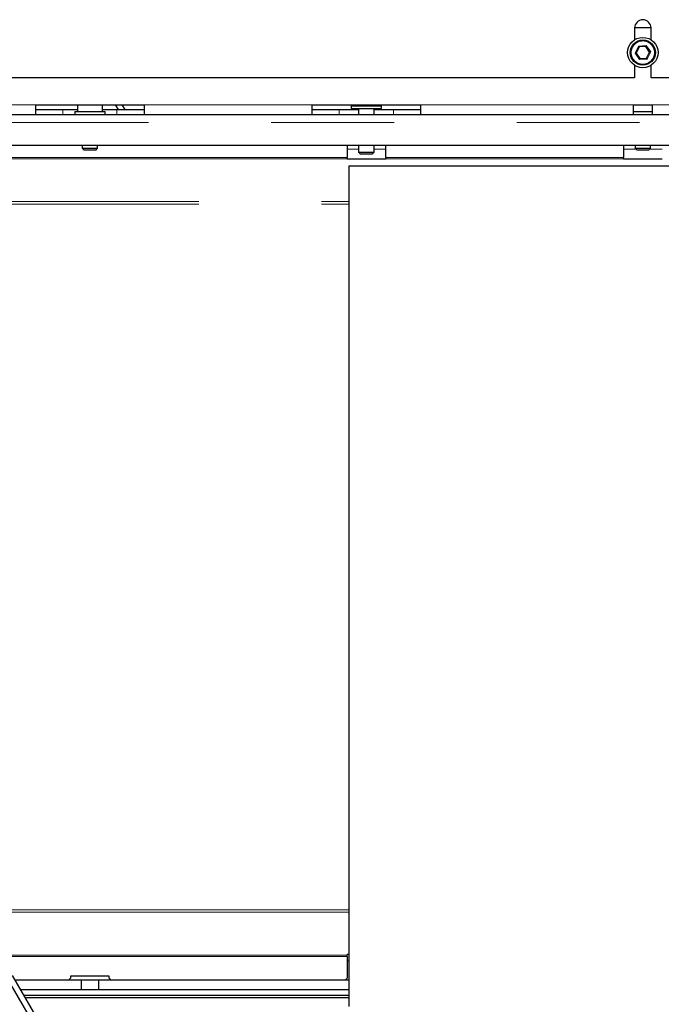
# Model space of a CAD drawing. Header units: millimetres. Extents: x 19 to 263, y 62 to 156.
# Tile 29 of 77: x 105.65 to 112.29, y 72.51 to 82.7. Entities that reach past the tile are written whole.
import ezdxf

# ---------------------------------------------------------------- set-up
doc = ezdxf.new("R2010")
doc.units = ezdxf.units.MM
doc.linetypes.add('PHANTOM', pattern=[12.7, 6.35, -1.27, 1.27, -1.27, 1.27, -1.27])

msp = doc.modelspace()

# ---------------------------------------------------------------- linework, layer by layer
at = {"color": 7, "linetype": 'Continuous', "lineweight": 25}
for p, q in [((112.015, 82.621), (112.185, 82.621)), ((112.015, 82.616), (112.015, 82.493)), ((112.185, 82.493), (112.185, 82.616)), ((112.061, 82.419), (112.031, 82.356)), ((112.031, 82.356), (112.07, 82.299)), ((112.13, 82.424), (112.061, 82.419)), ((112.169, 82.366), (112.13, 82.424)), ((112.139, 82.304), (112.169, 82.366)), ((112.07, 82.299), (112.139, 82.304)), ((112.015, 82.229), (112.015, 82.101)), ((112.185, 82.101), (112.185, 82.229)), ((112.015, 82.101), (103.185, 82.101)), ((121.015, 82.101), (112.185, 82.101)), ((105.82, 81.821), (106.94, 81.821)), ((105.82, 81.721), (105.82, 81.821)), ((105.82, 81.771), (106.1, 81.771)), ((106.1, 81.771), (106.25, 81.771)), ((106.223, 81.751), (106.223, 81.721)), ((106.223, 81.751), (106.537, 81.751)), ((106.25, 81.821), (106.25, 81.751)), ((106.51, 81.751), (106.51, 81.821)), ((106.51, 81.771), (106.66, 81.771)), ((106.537, 81.721), (106.537, 81.751)), ((106.643, 81.821), (106.672, 81.771)), ((106.66, 81.771), (106.94, 81.771)), ((106.712, 81.821), (106.741, 81.771)), ((106.94, 81.821), (106.94, 81.721)), ((108.68, 81.821), (109.8, 81.821)), ((108.68, 81.721), (108.68, 81.821)), ((108.68, 81.771), (108.96, 81.771)), ((108.96, 81.771), (109.16, 81.771)), ((109.083, 81.811), (109.083, 81.781)), ((109.083, 81.811), (109.397, 81.811)), ((109.083, 81.781), (109.397, 81.781)), ((109.11, 81.821), (109.11, 81.811)), ((109.16, 81.781), (109.16, 81.721)), ((109.32, 81.721), (109.32, 81.781)), ((109.32, 81.771), (109.52, 81.771)), ((109.37, 81.811), (109.37, 81.821)), ((109.397, 81.781), (109.397, 81.811)), ((109.52, 81.771), (109.8, 81.771)), ((109.8, 81.821), (109.8, 81.721)), ((112.005, 81.821), (112.195, 81.821)), ((112.005, 81.721), (112.005, 81.821)), ((112.005, 81.751), (112.195, 81.751)), ((112.195, 81.821), (112.195, 81.721)), ((100.636, 81.721), (123.564, 81.721)), ((100.636, 81.401), (123.301, 81.401)), ((106.3, 81.401), (106.3, 81.371)), ((106.3, 81.371), (106.32, 81.351)), ((106.3, 81.371), (106.46, 81.371)), ((106.44, 81.351), (106.32, 81.351)), ((106.44, 81.351), (106.46, 81.371)), ((106.46, 81.371), (106.46, 81.401)), ((109.04, 81.401), (109.04, 81.276)), ((109.16, 81.401), (109.16, 81.331)), ((109.16, 81.331), (109.18, 81.311)), ((109.16, 81.331), (109.24, 81.331)), ((109.24, 81.331), (109.32, 81.331)), ((109.3, 81.311), (109.32, 81.331)), ((109.32, 81.331), (109.32, 81.401)), ((109.44, 81.276), (109.44, 81.401)), ((111.9, 81.401), (111.9, 81.276)), ((112.02, 81.401), (112.02, 81.371)), ((112.02, 81.371), (112.04, 81.351)), ((112.02, 81.371), (112.18, 81.371)), ((112.16, 81.351), (112.04, 81.351)), ((112.16, 81.351), (112.18, 81.371)), ((112.18, 81.371), (112.18, 81.401)), ((109.04, 81.262), (109.04, 81.276)), ((109.04, 81.257), (109.04, 81.262)), ((109.44, 81.257), (109.04, 81.257)), ((109.24, 81.311), (109.18, 81.311)), ((109.3, 81.311), (109.24, 81.311)), ((109.44, 81.276), (109.44, 81.262)), ((109.44, 81.262), (109.44, 81.257)), ((111.9, 81.262), (111.9, 81.276)), ((111.9, 81.257), (111.9, 81.262)), ((112.3, 81.257), (111.9, 81.257)), ((109.06, 81.189), (109.06, 72.489)), ((109.06, 81.189), (115.14, 81.189)), ((109.06, 73.026), (109.04, 73.026)), ((109.04, 73.02), (109.04, 73.026)), ((109.04, 73.006), (109.04, 73.02)), ((109.04, 73.006), (109.04, 72.781)), ((106.157, 71.689), (105.528, 72.778)), ((106.209, 71.719), (105.58, 72.808)), ((106.29, 72.761), (105.607, 72.761)), ((106.16, 72.761), (106.18, 72.781)), ((106.58, 72.801), (106.18, 72.801)), ((106.18, 72.801), (106.18, 72.781)), ((106.29, 72.761), (106.29, 72.661)), ((106.47, 72.761), (106.29, 72.761)), ((106.47, 72.761), (106.47, 72.661)), ((109.06, 72.761), (106.47, 72.761)), ((106.58, 72.781), (106.58, 72.801)), ((106.58, 72.781), (106.6, 72.761)), ((109.02, 72.761), (109.04, 72.781)), ((106.29, 72.661), (105.665, 72.661)), ((106.47, 72.661), (106.29, 72.661)), ((109.06, 72.661), (106.47, 72.661)), ((109.06, 72.601), (105.699, 72.601)), ((105.711, 72.581), (109.06, 72.581))]:
    msp.add_line(p, q, dxfattribs=at)
at = {"color": 8, "linetype": 'PHANTOM', "lineweight": 18}
for p, q in [((112.02, 82.355), (112.055, 82.428)), ((112.065, 82.289), (112.02, 82.355)), ((112.055, 82.428), (112.135, 82.434)), ((112.135, 82.434), (112.181, 82.367)), ((112.181, 82.367), (112.146, 82.294)), ((112.146, 82.294), (112.065, 82.289)), ((104.08, 81.821), (105.82, 81.821)), ((106.1, 81.771), (106.1, 81.721)), ((106.66, 81.771), (106.66, 81.721)), ((106.94, 81.821), (108.68, 81.821)), ((108.96, 81.771), (108.96, 81.721)), ((109.52, 81.771), (109.52, 81.721)), ((109.8, 81.821), (112.005, 81.821)), ((112.195, 81.821), (114.4, 81.821)), ((100.636, 81.636), (123.52, 81.636)), ((109.04, 81.361), (109.16, 81.361)), ((109.32, 81.361), (109.44, 81.361)), ((111.9, 81.361), (112.03, 81.361)), ((112.17, 81.361), (112.3, 81.361)), ((103.72, 81.276), (109.04, 81.276)), ((109.04, 81.262), (103.72, 81.262)), ((109.44, 81.276), (111.9, 81.276)), ((111.9, 81.262), (109.44, 81.262)), ((101.156, 80.818), (109.06, 80.818)), ((101.156, 80.793), (109.06, 80.793)), ((109.06, 73.49), (101.156, 73.49)), ((109.06, 73.464), (101.156, 73.464)), ((103.72, 73.02), (109.04, 73.02)), ((109.04, 73.006), (103.72, 73.006)), ((109.06, 72.961), (109.04, 72.961)), ((105.712, 72.58), (109.06, 72.58))]:
    msp.add_line(p, q, dxfattribs=at)
at = {"color": 7, "linetype": 'Continuous', "lineweight": 25, "flags": 128}
for points in [[(112.031, 82.356), (112.031, 82.356), (112.03, 82.356), (112.029, 82.356), (112.028, 82.356), (112.026, 82.356), (112.024, 82.356), (112.022, 82.356), (112.02, 82.355)], [(112.055, 82.428), (112.056, 82.426), (112.057, 82.425), (112.058, 82.423), (112.059, 82.422), (112.06, 82.421), (112.06, 82.42), (112.061, 82.419), (112.061, 82.419), (112.061, 82.419)], [(112.135, 82.434), (112.135, 82.432), (112.134, 82.43), (112.133, 82.429), (112.132, 82.427), (112.132, 82.426), (112.131, 82.425), (112.131, 82.424), (112.131, 82.424), (112.13, 82.424)], [(112.181, 82.367), (112.179, 82.367), (112.176, 82.367), (112.174, 82.367), (112.173, 82.367), (112.171, 82.366), (112.17, 82.366), (112.17, 82.366), (112.169, 82.366)], [(112.07, 82.299), (112.07, 82.299), (112.07, 82.298), (112.069, 82.297), (112.069, 82.296), (112.068, 82.294), (112.067, 82.292), (112.066, 82.291), (112.065, 82.289)], [(112.139, 82.304), (112.139, 82.304), (112.14, 82.303), (112.14, 82.303), (112.141, 82.302), (112.141, 82.301), (112.142, 82.299), (112.143, 82.298), (112.145, 82.296), (112.146, 82.294)]]:
    msp.add_lwpolyline(points, dxfattribs=at)
at = {"color": 7, "linetype": 'Continuous', "lineweight": 25}
for radius in [0.157, 0.13]:
    msp.add_circle((112.1, 82.361), radius, dxfattribs=at)
at = {"color": 8, "linetype": 'PHANTOM', "lineweight": 18}
msp.add_circle((112.1, 82.361), 0.12, dxfattribs=at)
at = {"color": 7, "linetype": 'Continuous', "lineweight": 25}
msp.add_arc((112.1, 82.616), 0.085, 0, 180, dxfattribs=at)

doc.saveas('drawing.dxf')
